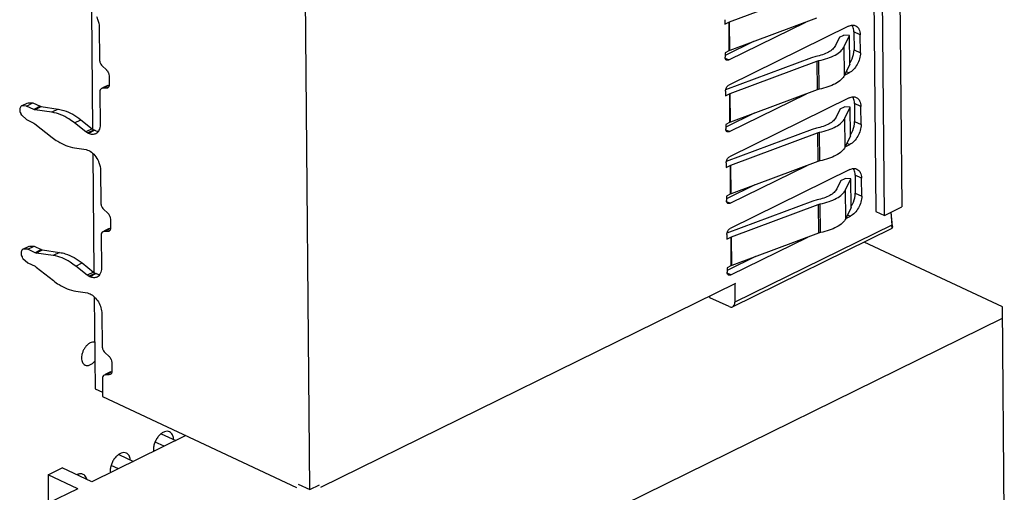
# Model space of a CAD drawing. Header units: inches. Extents: x 0 to 34, y 0 to 22.
# Tile 83 of 84: x 31.645 to 32.593, y 20.102 to 20.557. Entities that reach past the tile are written whole.
import ezdxf

# ---------------------------------------------------------------- set-up
doc = ezdxf.new("R2010")
doc.units = ezdxf.units.IN
doc.header["$LTSCALE"] = 1.87
doc.header["$MEASUREMENT"] = 0
doc.layers.get('0').update_dxf_attribs({"linetype": 'CONTINUOUS'})

msp = doc.modelspace()

# ---------------------------------------------------------------- linework, layer by layer
at = {"color": 7, "linetype": 'CONTINUOUS'}
for p, q in [((32.48874, 20.93968), (32.49393, 20.37674)), ((32.46382, 20.92472), (32.46891, 20.37249)), ((32.47729, 20.36855), (32.4722, 20.92078)), ((31.92418, 20.10439), (31.91909, 20.65661)), ((32.32814, 20.55502), (32.41152, 20.58624)), ((31.71396, 20.56629), (31.71502, 20.45174)), ((31.72134, 20.55003), (31.72163, 20.51859)), ((32.32357, 20.55716), (32.32361, 20.55284)), ((32.32361, 20.55284), (32.32733, 20.55467)), ((32.32733, 20.55467), (32.32814, 20.55502)), ((32.32733, 20.55467), (32.32759, 20.52706)), ((32.32741, 20.51831), (32.40156, 20.55481)), ((32.44275, 20.55081), (32.32763, 20.49415)), ((32.3284, 20.52741), (32.32814, 20.55502)), ((32.41178, 20.55863), (32.3284, 20.52741)), ((32.43409, 20.54031), (32.43017, 20.53223)), ((32.43409, 20.54031), (32.43831, 20.54235)), ((32.44367, 20.54179), (32.43831, 20.54235)), ((32.4386, 20.53134), (32.44367, 20.54179)), ((32.44392, 20.51417), (32.44367, 20.54179)), ((32.44782, 20.54535), (32.44797, 20.52809)), ((32.45397, 20.54246), (32.44782, 20.54535)), ((32.45412, 20.5252), (32.45397, 20.54246)), ((32.35132, 20.536), (32.32389, 20.52249)), ((32.43885, 20.50373), (32.4386, 20.53134)), ((32.32759, 20.52706), (32.32386, 20.52523)), ((32.32386, 20.52523), (32.3239, 20.52092)), ((32.3284, 20.52741), (32.32759, 20.52706)), ((32.4111, 20.52164), (32.4069, 20.52049)), ((32.44797, 20.52809), (32.45412, 20.5252)), ((31.72443, 20.51243), (31.72801, 20.50915)), ((32.32741, 20.51831), (32.3241, 20.51986)), ((32.4069, 20.52049), (32.32441, 20.4896)), ((32.32878, 20.486), (32.41216, 20.51721)), ((32.41216, 20.51721), (32.41416, 20.51776)), ((32.41216, 20.51721), (32.41242, 20.4896)), ((32.41441, 20.49015), (32.41416, 20.51776)), ((32.44392, 20.51417), (32.43885, 20.50373)), ((31.73082, 20.50299), (31.73089, 20.49459)), ((32.43882, 20.5038), (32.44316, 20.50594)), ((32.44053, 20.50718), (32.44316, 20.50594)), ((31.7296, 20.49386), (31.7245, 20.49135)), ((31.72463, 20.4911), (31.73073, 20.4941)), ((31.7296, 20.49386), (31.73073, 20.4941)), ((31.72191, 20.48753), (31.7222, 20.45609)), ((31.72463, 20.4911), (31.7235, 20.49086)), ((31.72818, 20.49103), (31.72463, 20.4911)), ((31.73018, 20.49201), (31.72818, 20.49103)), ((31.72931, 20.49127), (31.72818, 20.49103)), ((32.3242, 20.48813), (32.32424, 20.48381)), ((32.32424, 20.48381), (32.32797, 20.48565)), ((32.32797, 20.48565), (32.32878, 20.486)), ((32.32797, 20.48565), (32.32822, 20.45804)), ((32.32804, 20.44928), (32.4022, 20.48578)), ((32.32903, 20.45838), (32.32878, 20.486)), ((32.41241, 20.4896), (32.32903, 20.45838)), ((32.41441, 20.49015), (32.41241, 20.4896)), ((31.64603, 20.47358), (31.64664, 20.47405)), ((31.64664, 20.47405), (31.65274, 20.47705)), ((31.65137, 20.47395), (31.64664, 20.47405)), ((31.65137, 20.47395), (31.65747, 20.47695)), ((31.65827, 20.47071), (31.65137, 20.47395)), ((31.65284, 20.47705), (31.65747, 20.47695)), ((31.65747, 20.47695), (31.66437, 20.47371)), ((31.66437, 20.47371), (31.65827, 20.47071)), ((31.66437, 20.47371), (31.66543, 20.47338)), ((32.44339, 20.48178), (32.32827, 20.42512)), ((32.44845, 20.47632), (32.44861, 20.45907)), ((32.4546, 20.47343), (32.44845, 20.47632)), ((31.64672, 20.4652), (31.6461, 20.46625)), ((31.64672, 20.4652), (31.65149, 20.46084)), ((31.65933, 20.47038), (31.65827, 20.47071)), ((31.65933, 20.47038), (31.66543, 20.47338)), ((31.67588, 20.46794), (31.65933, 20.47038)), ((31.66543, 20.47338), (31.68198, 20.47094)), ((31.68198, 20.47094), (31.67588, 20.46794)), ((32.35196, 20.46697), (32.32452, 20.45346)), ((32.43472, 20.47128), (32.4308, 20.4632)), ((32.43472, 20.47128), (32.43895, 20.47332)), ((32.4443, 20.47276), (32.43895, 20.47332)), ((32.43924, 20.46231), (32.4443, 20.47276)), ((32.44456, 20.44515), (32.4443, 20.47276)), ((32.45476, 20.45618), (32.4546, 20.47343)), ((31.65149, 20.46084), (31.65839, 20.45759)), ((31.65839, 20.45759), (31.65946, 20.45692)), ((31.65946, 20.45692), (31.6761, 20.44376)), ((31.69743, 20.45781), (31.70353, 20.46081)), ((31.70863, 20.44895), (31.69743, 20.45781)), ((31.70353, 20.46081), (31.71473, 20.45195)), ((32.32822, 20.45804), (32.3245, 20.4562)), ((32.3245, 20.4562), (32.32454, 20.45189)), ((32.32903, 20.45838), (32.32822, 20.45804)), ((32.43949, 20.4347), (32.43924, 20.46231)), ((32.44861, 20.45907), (32.45476, 20.45618)), ((31.71473, 20.45195), (31.70863, 20.44895)), ((31.71005, 20.44806), (31.70863, 20.44895)), ((31.71005, 20.44806), (31.71615, 20.45106)), ((31.71115, 20.44754), (31.71005, 20.44806)), ((31.71725, 20.45055), (31.71115, 20.44754)), ((31.71502, 20.45174), (31.71615, 20.45106)), ((31.71615, 20.45106), (31.71725, 20.45055)), ((32.32804, 20.44928), (32.32473, 20.45084)), ((32.40754, 20.45146), (32.32505, 20.42057)), ((32.32942, 20.41697), (32.4128, 20.44818)), ((32.41174, 20.45261), (32.40754, 20.45146)), ((32.4128, 20.44818), (32.4148, 20.44873)), ((32.4128, 20.44818), (32.41305, 20.42057)), ((32.41505, 20.42112), (32.4148, 20.44873)), ((32.43945, 20.43477), (32.4438, 20.43691)), ((32.44456, 20.44515), (32.43949, 20.4347)), ((32.44116, 20.43815), (32.4438, 20.43691)), ((31.69765, 20.43363), (31.70879, 20.43199)), ((31.70879, 20.43199), (31.71021, 20.43155)), ((31.71021, 20.43155), (31.7113, 20.43103)), ((31.71523, 20.42823), (31.71629, 20.31369)), ((32.32484, 20.4191), (32.32488, 20.41479)), ((32.3286, 20.41662), (32.32942, 20.41697)), ((32.32967, 20.38936), (32.32942, 20.41697)), ((32.41305, 20.42057), (32.32967, 20.38936)), ((32.41505, 20.42112), (32.41305, 20.42057)), ((31.72261, 20.41197), (31.7229, 20.38054)), ((32.32488, 20.41479), (32.3286, 20.41662)), ((32.3286, 20.41662), (32.32886, 20.38901)), ((32.32868, 20.38025), (32.40283, 20.41675)), ((32.44402, 20.41275), (32.3289, 20.35609)), ((32.35259, 20.39794), (32.32516, 20.38444)), ((32.43536, 20.40225), (32.43144, 20.39417)), ((32.43536, 20.40225), (32.43958, 20.40429)), ((32.44494, 20.40373), (32.43958, 20.40429)), ((32.43987, 20.39328), (32.44494, 20.40373)), ((32.4452, 20.37612), (32.44494, 20.40373)), ((32.44909, 20.40729), (32.44925, 20.39004)), ((32.45524, 20.4044), (32.44909, 20.40729)), ((32.4554, 20.38715), (32.45524, 20.4044)), ((32.32886, 20.38901), (32.32514, 20.38717)), ((32.32967, 20.38936), (32.32886, 20.38901)), ((32.44013, 20.36567), (32.43987, 20.39328)), ((32.44925, 20.39004), (32.4554, 20.38715)), ((32.32514, 20.38717), (32.32518, 20.38286)), ((32.32868, 20.38025), (32.32537, 20.38181)), ((32.40818, 20.38243), (32.32568, 20.35155)), ((32.33005, 20.34794), (32.41343, 20.37916)), ((32.41238, 20.38358), (32.40818, 20.38243)), ((32.41343, 20.37916), (32.41543, 20.3797)), ((32.41343, 20.37916), (32.41369, 20.35155)), ((32.41569, 20.35209), (32.41543, 20.3797)), ((31.7257, 20.37437), (31.72929, 20.3711)), ((32.4452, 20.37612), (32.44013, 20.36567)), ((32.46891, 20.37249), (32.47729, 20.36855)), ((32.47729, 20.36855), (32.49393, 20.37674)), ((32.48338, 20.37155), (32.48439, 20.35931)), ((32.48492, 20.35802), (32.48378, 20.37175)), ((31.73209, 20.36493), (31.73217, 20.35654)), ((32.44009, 20.36574), (32.44444, 20.36788)), ((32.4418, 20.36912), (32.44444, 20.36788)), ((31.7259, 20.35304), (31.72477, 20.3528)), ((31.73087, 20.3558), (31.72578, 20.3533)), ((31.7259, 20.35304), (31.732, 20.35604)), ((31.72945, 20.35297), (31.7259, 20.35304)), ((31.73145, 20.35395), (31.72945, 20.35297)), ((31.73058, 20.35321), (31.72945, 20.35297)), ((31.73087, 20.3558), (31.732, 20.35604)), ((32.41369, 20.35155), (32.33031, 20.32033)), ((32.33115, 20.28049), (32.48482, 20.35613)), ((32.48439, 20.35931), (32.33326, 20.28493)), ((32.41569, 20.35209), (32.41369, 20.35155)), ((32.48482, 20.35613), (32.48439, 20.35931)), ((32.48492, 20.35802), (32.48482, 20.35613)), ((31.72319, 20.34947), (31.72348, 20.31804)), ((32.32548, 20.35007), (32.32552, 20.34576)), ((32.32552, 20.34576), (32.32924, 20.34759)), ((32.32924, 20.34759), (32.33005, 20.34794)), ((32.32924, 20.34759), (32.32949, 20.31998)), ((32.32932, 20.31122), (32.40347, 20.34772)), ((32.33031, 20.32033), (32.33005, 20.34794)), ((32.59082, 20.28038), (32.45787, 20.34286)), ((31.6473, 20.33552), (31.64791, 20.33599)), ((31.64791, 20.33599), (31.65401, 20.33899)), ((31.65264, 20.33589), (31.64791, 20.33599)), ((31.65264, 20.33589), (31.65874, 20.3389)), ((31.65955, 20.33265), (31.65264, 20.33589)), ((31.65412, 20.33899), (31.65874, 20.3389)), ((31.65874, 20.3389), (31.66564, 20.33565)), ((31.66564, 20.33565), (31.65955, 20.33265)), ((31.66061, 20.33232), (31.65955, 20.33265)), ((31.66061, 20.33232), (31.66671, 20.33532)), ((31.67715, 20.32989), (31.66061, 20.33232)), ((31.66564, 20.33565), (31.66671, 20.33532)), ((31.66671, 20.33532), (31.68325, 20.33289)), ((31.68325, 20.33289), (31.67715, 20.32989)), ((31.64799, 20.32714), (31.64737, 20.3282)), ((31.64799, 20.32714), (31.65276, 20.32278)), ((31.65276, 20.32278), (31.65967, 20.31953)), ((31.6987, 20.31976), (31.7048, 20.32276)), ((31.7048, 20.32276), (31.71601, 20.3139)), ((32.35323, 20.32891), (32.3258, 20.31541)), ((31.65967, 20.31953), (31.66073, 20.31886)), ((31.66073, 20.31886), (31.67737, 20.3057)), ((31.70991, 20.31089), (31.6987, 20.31976)), ((31.71601, 20.3139), (31.70991, 20.31089)), ((31.71133, 20.31), (31.71742, 20.313)), ((31.71629, 20.31368), (31.71742, 20.313)), ((31.71742, 20.313), (31.71852, 20.31249)), ((32.32949, 20.31998), (32.32577, 20.31815)), ((32.32577, 20.31815), (32.32581, 20.31383)), ((32.32932, 20.31122), (32.32601, 20.31278)), ((32.33031, 20.32033), (32.32949, 20.31998)), ((31.71133, 20.31), (31.70991, 20.31089)), ((31.71242, 20.30949), (31.71133, 20.31)), ((31.71852, 20.31249), (31.71242, 20.30949)), ((31.93473, 20.10661), (32.33425, 20.30325)), ((31.69893, 20.29557), (31.71006, 20.29393)), ((31.71006, 20.29393), (31.71148, 20.29349)), ((32.3331, 20.30268), (32.33326, 20.28493)), ((31.71148, 20.29349), (31.71257, 20.29298)), ((31.71651, 20.29014), (31.71732, 20.20161)), ((32.30856, 20.29061), (32.30933, 20.2893)), ((32.32774, 20.28065), (32.30933, 20.2893)), ((32.59266, 20.08), (32.59082, 20.28038)), ((31.72388, 20.27392), (31.72417, 20.24248)), ((32.03926, 19.99815), (32.59092, 20.26967)), ((31.72698, 20.23632), (31.73056, 20.23304)), ((31.73214, 20.21775), (31.72705, 20.21524)), ((31.72717, 20.21499), (31.73327, 20.21799)), ((31.73214, 20.21775), (31.73327, 20.21799)), ((31.73336, 20.22688), (31.73344, 20.21848)), ((31.72446, 20.21142), (31.72462, 20.19416)), ((31.72717, 20.21499), (31.72604, 20.21475)), ((31.73073, 20.21491), (31.72717, 20.21499)), ((31.73272, 20.21589), (31.73073, 20.21491)), ((31.73185, 20.21515), (31.73073, 20.21491)), ((31.71732, 20.20161), (31.72458, 20.1982)), ((31.72462, 20.19416), (31.91135, 20.1064)), ((31.80465, 20.15637), (31.71433, 20.11192)), ((31.78096, 20.15825), (31.79503, 20.15164)), ((31.77354, 20.14277), (31.77366, 20.14108)), ((31.77501, 20.14179), (31.77361, 20.14245)), ((31.78394, 20.14618), (31.7753, 20.15025)), ((31.74014, 20.13816), (31.75422, 20.13155)), ((31.67212, 20.11868), (31.6857, 20.12537)), ((31.71433, 20.11192), (31.6857, 20.12537)), ((31.7398, 20.12446), (31.73282, 20.12774)), ((31.67208, 20.1187), (31.67233, 20.09125)), ((31.70074, 20.10523), (31.67208, 20.1187)), ((31.70937, 20.11453), (31.70877, 20.11616)), ((31.73196, 20.1223), (31.73207, 20.12061)), ((31.73266, 20.12094), (31.7322, 20.12115)), ((31.70074, 20.10523), (31.67164, 20.09091)), ((31.9129, 20.10969), (31.92418, 20.10439)), ((31.92418, 20.10439), (31.93356, 20.109))]:
    msp.add_line(p, q, dxfattribs=at)
for centre, radius, start, end in [((32.4394, 20.54731), 0.00806, 31.54463, 33.67203), ((32.42341, 20.52891), 0.02463, 326.59196, 330.36572), ((32.44003, 20.47828), 0.00806, 31.54463, 33.67203), ((31.65424, 20.47109), 0.00947, 207.46807, 210.67736), ((31.71992, 20.4585), 0.00835, 231.6442, 234.0731), ((32.42404, 20.45988), 0.02463, 326.59196, 330.36572), ((32.44067, 20.40926), 0.00806, 31.54463, 33.67203), ((32.42468, 20.39086), 0.02463, 326.59196, 330.36572), ((31.65552, 20.33303), 0.00947, 207.4686, 210.67741), ((31.72119, 20.32044), 0.00835, 231.64421, 234.07225), ((31.71593, 20.24191), 0.00466, 64.83674, 77.87131)]:
    msp.add_arc(centre, radius, start, end, dxfattribs=at)
for points, knots in [([(31.71866, 20.5601), (31.71908, 20.55929), (31.72052, 20.55611), (31.72131, 20.55261), (31.72134, 20.55003)], [0, 0, 0, 0, 0.260981, 1, 1, 1, 1]), ([(32.44275, 20.55081), (32.44387, 20.55136), (32.44616, 20.5521), (32.44859, 20.55172), (32.44958, 20.55126)], [0, 0, 0, 0, 0.533275, 1, 1, 1, 1]), ([(32.44782, 20.54535), (32.44781, 20.54594), (32.44768, 20.54807), (32.44707, 20.55021), (32.44626, 20.55153)], [0, 0, 0, 0, 0.27445, 1, 1, 1, 1]), ([(32.44958, 20.55126), (32.45025, 20.55094), (32.45154, 20.55), (32.45293, 20.54794), (32.45378, 20.54536), (32.45396, 20.54346), (32.45397, 20.54246)], [0, 0, 0, 0, 0.217022, 0.450285, 0.710341, 1, 1, 1, 1]), ([(32.43017, 20.53223), (32.42954, 20.53094), (32.4275, 20.52843), (32.42317, 20.52549), (32.41756, 20.52313), (32.41335, 20.52206), (32.4111, 20.52164)], [0, 0, 0, 0, 0.1907, 0.421852, 0.694105, 1, 1, 1, 1]), ([(32.41416, 20.51776), (32.41704, 20.51831), (32.42244, 20.51967), (32.42963, 20.5227), (32.43518, 20.52647), (32.4378, 20.52969), (32.4386, 20.53134)], [0, 0, 0, 0, 0.305897, 0.578141, 0.80929, 1, 1, 1, 1]), ([(32.45412, 20.5252), (32.45414, 20.52329), (32.45353, 20.51931), (32.4512, 20.51378), (32.44775, 20.50907), (32.44474, 20.50672), (32.44316, 20.50594)], [0, 0, 0, 0, 0.248979, 0.514404, 0.77193, 1, 1, 1, 1]), ([(32.44482, 20.51673), (32.44533, 20.51763), (32.44707, 20.52118), (32.448, 20.52517), (32.44797, 20.52809)], [0, 0, 0, 0, 0.260193, 1, 1, 1, 1]), ([(31.72163, 20.51859), (31.72163, 20.51828), (31.72174, 20.51698), (31.72217, 20.51571), (31.72263, 20.51482)], [0, 0, 0, 0, 0.236314, 1, 1, 1, 1]), ([(31.72263, 20.51482), (31.72275, 20.51459), (31.72325, 20.51372), (31.72389, 20.51293), (31.72443, 20.51243)], [0, 0, 0, 0, 0.258191, 1, 1, 1, 1]), ([(32.32527, 20.51817), (32.32484, 20.51837), (32.32407, 20.51924), (32.32391, 20.52033), (32.3239, 20.52092)], [0, 0, 0, 0, 0.448151, 1, 1, 1, 1]), ([(32.32741, 20.51831), (32.32706, 20.51814), (32.32634, 20.5179), (32.32558, 20.51802), (32.32527, 20.51817)], [0, 0, 0, 0, 0.532989, 1, 1, 1, 1]), ([(31.72801, 20.50915), (31.72819, 20.50899), (31.72889, 20.50828), (31.72946, 20.50744), (31.72981, 20.50677)], [0, 0, 0, 0, 0.240014, 1, 1, 1, 1]), ([(31.72981, 20.50677), (31.72997, 20.50646), (31.73051, 20.50527), (31.73081, 20.50396), (31.73082, 20.50299)], [0, 0, 0, 0, 0.260965, 1, 1, 1, 1]), ([(32.43885, 20.50373), (32.43806, 20.50208), (32.43543, 20.49886), (32.42988, 20.49509), (32.42269, 20.49206), (32.4173, 20.49069), (32.41441, 20.49015)], [0, 0, 0, 0, 0.190707, 0.421854, 0.69409, 1, 1, 1, 1]), ([(31.73089, 20.49459), (31.7309, 20.49389), (31.73073, 20.49258), (31.72982, 20.49152), (31.72931, 20.49127)], [0, 0, 0, 0, 0.551827, 1, 1, 1, 1]), ([(32.3242, 20.48813), (32.32419, 20.48936), (32.32492, 20.49173), (32.32659, 20.49364), (32.32763, 20.49415)], [0, 0, 0, 0, 0.514956, 1, 1, 1, 1]), ([(31.7235, 20.49086), (31.72299, 20.49061), (31.72208, 20.48955), (31.72191, 20.48824), (31.72191, 20.48753)], [0, 0, 0, 0, 0.448175, 1, 1, 1, 1]), ([(32.44339, 20.48178), (32.44451, 20.48233), (32.4468, 20.48308), (32.44922, 20.48269), (32.45021, 20.48223)], [0, 0, 0, 0, 0.533275, 1, 1, 1, 1]), ([(32.44845, 20.47632), (32.44845, 20.47691), (32.44832, 20.47904), (32.44771, 20.48118), (32.4469, 20.4825)], [0, 0, 0, 0, 0.27445, 1, 1, 1, 1]), ([(32.45021, 20.48223), (32.45089, 20.48191), (32.45217, 20.48097), (32.45357, 20.47892), (32.45441, 20.47633), (32.45459, 20.47443), (32.4546, 20.47343)], [0, 0, 0, 0, 0.217022, 0.450285, 0.710341, 1, 1, 1, 1]), ([(31.64603, 20.47358), (31.64521, 20.47295), (31.64466, 20.47104), (31.64501, 20.46867), (31.64551, 20.46736), (31.64584, 20.46672)], [0, 0, 0, 0, 0.426313, 0.702312, 1, 1, 1, 1]), ([(31.69743, 20.45781), (31.69572, 20.45917), (31.68923, 20.4638), (31.68161, 20.4671), (31.67588, 20.46794)], [0, 0, 0, 0, 0.273957, 1, 1, 1, 1]), ([(31.68198, 20.47094), (31.68378, 20.47068), (31.69159, 20.46884), (31.69869, 20.46464), (31.70353, 20.46081)], [0, 0, 0, 0, 0.228199, 1, 1, 1, 1]), ([(31.7222, 20.45609), (31.72221, 20.4551), (31.72207, 20.4532), (31.72127, 20.45059), (31.71992, 20.44851), (31.71865, 20.44755), (31.71798, 20.44722)], [0, 0, 0, 0, 0.289717, 0.549792, 0.783032, 1, 1, 1, 1]), ([(32.4308, 20.4632), (32.43018, 20.46192), (32.42814, 20.4594), (32.42381, 20.45647), (32.4182, 20.4541), (32.41399, 20.45304), (32.41174, 20.45261)], [0, 0, 0, 0, 0.1907, 0.421852, 0.694105, 1, 1, 1, 1]), ([(32.4148, 20.44873), (32.41768, 20.44928), (32.42308, 20.45064), (32.43026, 20.45368), (32.43582, 20.45744), (32.43844, 20.46066), (32.43924, 20.46231)], [0, 0, 0, 0, 0.305897, 0.578141, 0.80929, 1, 1, 1, 1]), ([(32.45476, 20.45618), (32.45478, 20.45426), (32.45416, 20.45028), (32.45184, 20.44475), (32.44839, 20.44004), (32.44538, 20.43769), (32.4438, 20.43691)], [0, 0, 0, 0, 0.248979, 0.514404, 0.77193, 1, 1, 1, 1]), ([(32.44545, 20.4477), (32.44596, 20.4486), (32.4477, 20.45215), (32.44864, 20.45614), (32.44861, 20.45907)], [0, 0, 0, 0, 0.260193, 1, 1, 1, 1]), ([(31.71798, 20.44722), (31.717, 20.44674), (31.71458, 20.44631), (31.71228, 20.44701), (31.71115, 20.44754)], [0, 0, 0, 0, 0.466698, 1, 1, 1, 1]), ([(31.71725, 20.45055), (31.71753, 20.45042), (31.7186, 20.44996), (31.71974, 20.44968), (31.72059, 20.44961)], [0, 0, 0, 0, 0.264287, 1, 1, 1, 1]), ([(32.32591, 20.44914), (32.32548, 20.44934), (32.32471, 20.45021), (32.32454, 20.4513), (32.32454, 20.45189)], [0, 0, 0, 0, 0.448151, 1, 1, 1, 1]), ([(32.32804, 20.44928), (32.32769, 20.44911), (32.32698, 20.44888), (32.32622, 20.449), (32.32591, 20.44914)], [0, 0, 0, 0, 0.532989, 1, 1, 1, 1]), ([(31.6761, 20.44376), (31.67782, 20.4424), (31.6843, 20.43777), (31.69192, 20.43447), (31.69765, 20.43363)], [0, 0, 0, 0, 0.273957, 1, 1, 1, 1]), ([(31.7113, 20.43103), (31.71309, 20.4302), (31.71647, 20.42752), (31.7189, 20.42402), (31.71993, 20.42204)], [0, 0, 0, 0, 0.468935, 1, 1, 1, 1]), ([(32.43949, 20.4347), (32.43869, 20.43305), (32.43607, 20.42983), (32.43052, 20.42606), (32.42333, 20.42303), (32.41793, 20.42167), (32.41505, 20.42112)], [0, 0, 0, 0, 0.190707, 0.421854, 0.69409, 1, 1, 1, 1]), ([(31.71993, 20.42204), (31.72035, 20.42123), (31.72179, 20.41806), (31.72259, 20.41455), (31.72261, 20.41197)], [0, 0, 0, 0, 0.260981, 1, 1, 1, 1]), ([(32.32484, 20.4191), (32.32483, 20.42033), (32.32555, 20.4227), (32.32723, 20.42461), (32.32827, 20.42512)], [0, 0, 0, 0, 0.514956, 1, 1, 1, 1]), ([(32.44402, 20.41275), (32.44514, 20.4133), (32.44743, 20.41405), (32.44986, 20.41366), (32.45085, 20.4132)], [0, 0, 0, 0, 0.533275, 1, 1, 1, 1]), ([(32.44909, 20.40729), (32.44908, 20.40788), (32.44895, 20.41001), (32.44835, 20.41215), (32.44754, 20.41347)], [0, 0, 0, 0, 0.27445, 1, 1, 1, 1]), ([(32.45085, 20.4132), (32.45152, 20.41288), (32.45281, 20.41194), (32.4542, 20.40989), (32.45505, 20.4073), (32.45523, 20.4054), (32.45524, 20.4044)], [0, 0, 0, 0, 0.217022, 0.450285, 0.710341, 1, 1, 1, 1]), ([(32.43144, 20.39417), (32.43082, 20.39289), (32.42877, 20.39038), (32.42444, 20.38744), (32.41884, 20.38507), (32.41463, 20.38401), (32.41238, 20.38358)], [0, 0, 0, 0, 0.1907, 0.421852, 0.694105, 1, 1, 1, 1]), ([(32.41543, 20.3797), (32.41832, 20.38025), (32.42371, 20.38161), (32.4309, 20.38465), (32.43645, 20.38841), (32.43907, 20.39164), (32.43987, 20.39328)], [0, 0, 0, 0, 0.305897, 0.578141, 0.80929, 1, 1, 1, 1]), ([(32.44609, 20.37868), (32.4466, 20.37957), (32.44834, 20.38312), (32.44927, 20.38711), (32.44925, 20.39004)], [0, 0, 0, 0, 0.260193, 1, 1, 1, 1]), ([(31.7229, 20.38054), (31.7229, 20.38023), (31.72301, 20.37892), (31.72344, 20.37765), (31.7239, 20.37676)], [0, 0, 0, 0, 0.236314, 1, 1, 1, 1]), ([(32.32655, 20.38011), (32.32612, 20.38031), (32.32534, 20.38118), (32.32518, 20.38227), (32.32518, 20.38286)], [0, 0, 0, 0, 0.448151, 1, 1, 1, 1]), ([(32.32868, 20.38025), (32.32833, 20.38008), (32.32761, 20.37985), (32.32686, 20.37997), (32.32655, 20.38011)], [0, 0, 0, 0, 0.532989, 1, 1, 1, 1]), ([(32.4554, 20.38715), (32.45542, 20.38523), (32.4548, 20.38125), (32.45248, 20.37572), (32.44902, 20.37101), (32.44601, 20.36866), (32.44444, 20.36788)], [0, 0, 0, 0, 0.248979, 0.514404, 0.77193, 1, 1, 1, 1]), ([(31.7239, 20.37676), (31.72402, 20.37653), (31.72452, 20.37567), (31.72516, 20.37488), (31.7257, 20.37437)], [0, 0, 0, 0, 0.258191, 1, 1, 1, 1]), ([(31.72929, 20.3711), (31.72946, 20.37093), (31.73017, 20.37022), (31.73073, 20.36938), (31.73109, 20.36871)], [0, 0, 0, 0, 0.240014, 1, 1, 1, 1]), ([(31.73109, 20.36871), (31.73124, 20.36841), (31.73178, 20.36721), (31.73208, 20.3659), (31.73209, 20.36493)], [0, 0, 0, 0, 0.260965, 1, 1, 1, 1]), ([(32.44013, 20.36567), (32.43933, 20.36402), (32.43671, 20.3608), (32.43115, 20.35704), (32.42397, 20.354), (32.41857, 20.35264), (32.41569, 20.35209)], [0, 0, 0, 0, 0.190707, 0.421854, 0.69409, 1, 1, 1, 1]), ([(31.72477, 20.3528), (31.72426, 20.35255), (31.72335, 20.35149), (31.72318, 20.35018), (31.72319, 20.34947)], [0, 0, 0, 0, 0.448175, 1, 1, 1, 1]), ([(31.73217, 20.35654), (31.73217, 20.35583), (31.732, 20.35452), (31.7311, 20.35346), (31.73058, 20.35321)], [0, 0, 0, 0, 0.551827, 1, 1, 1, 1]), ([(32.32548, 20.35007), (32.32547, 20.3513), (32.32619, 20.35368), (32.32786, 20.35558), (32.3289, 20.35609)], [0, 0, 0, 0, 0.514956, 1, 1, 1, 1]), ([(31.6473, 20.33552), (31.64649, 20.33489), (31.64594, 20.33298), (31.64628, 20.33062), (31.64678, 20.3293), (31.64711, 20.32866)], [0, 0, 0, 0, 0.426313, 0.702313, 1, 1, 1, 1]), ([(31.68325, 20.33289), (31.68505, 20.33262), (31.69286, 20.33078), (31.69997, 20.32658), (31.7048, 20.32276)], [0, 0, 0, 0, 0.228199, 1, 1, 1, 1]), ([(31.6987, 20.31976), (31.69699, 20.32111), (31.6905, 20.32574), (31.68289, 20.32904), (31.67715, 20.32989)], [0, 0, 0, 0, 0.273957, 1, 1, 1, 1]), ([(31.72348, 20.31804), (31.72349, 20.31704), (31.72334, 20.31514), (31.72254, 20.31254), (31.72119, 20.31045), (31.71992, 20.30949), (31.71925, 20.30916)], [0, 0, 0, 0, 0.289717, 0.549792, 0.783032, 1, 1, 1, 1]), ([(32.32718, 20.31108), (32.32675, 20.31129), (32.32598, 20.31215), (32.32582, 20.31324), (32.32581, 20.31383)], [0, 0, 0, 0, 0.448151, 1, 1, 1, 1]), ([(31.67737, 20.3057), (31.67909, 20.30434), (31.68558, 20.29971), (31.69319, 20.29642), (31.69893, 20.29557)], [0, 0, 0, 0, 0.273957, 1, 1, 1, 1]), ([(31.71925, 20.30916), (31.71827, 20.30868), (31.71585, 20.30825), (31.71355, 20.30896), (31.71242, 20.30949)], [0, 0, 0, 0, 0.466698, 1, 1, 1, 1]), ([(31.71852, 20.31249), (31.7188, 20.31236), (31.71987, 20.3119), (31.72101, 20.31162), (31.72187, 20.31155)], [0, 0, 0, 0, 0.264287, 1, 1, 1, 1]), ([(32.32932, 20.31122), (32.32897, 20.31105), (32.32825, 20.31082), (32.32749, 20.31094), (32.32718, 20.31108)], [0, 0, 0, 0, 0.532989, 1, 1, 1, 1]), ([(31.71257, 20.29298), (31.71416, 20.29223), (31.71722, 20.28993), (31.72075, 20.28529), (31.72318, 20.2798), (31.72387, 20.27583), (31.72388, 20.27392)], [0, 0, 0, 0, 0.228035, 0.48556, 0.751002, 1, 1, 1, 1]), ([(32.33115, 20.28049), (32.33183, 20.28083), (32.33304, 20.28224), (32.33327, 20.28399), (32.33326, 20.28493)], [0, 0, 0, 0, 0.44818, 1, 1, 1, 1]), ([(32.32774, 20.28065), (32.3283, 20.28039), (32.32945, 20.28004), (32.33066, 20.28025), (32.33115, 20.28049)], [0, 0, 0, 0, 0.533283, 1, 1, 1, 1]), ([(31.71691, 20.24647), (31.71625, 20.24661), (31.71476, 20.24661), (31.71254, 20.24582), (31.71038, 20.24434), (31.70838, 20.24229), (31.70668, 20.23977), (31.70537, 20.23696), (31.70456, 20.23404), (31.70436, 20.23207), (31.70436, 20.23111)], [0, 0, 0, 0, 0.093246, 0.198131, 0.317078, 0.448284, 0.587729, 0.730143, 0.86974, 1, 1, 1, 1]), ([(31.72417, 20.24248), (31.72418, 20.24217), (31.72428, 20.24086), (31.72472, 20.23959), (31.72518, 20.2387)], [0, 0, 0, 0, 0.236314, 1, 1, 1, 1]), ([(31.72518, 20.2387), (31.7253, 20.23848), (31.72579, 20.23761), (31.72643, 20.23682), (31.72698, 20.23632)], [0, 0, 0, 0, 0.258191, 1, 1, 1, 1]), ([(31.70436, 20.23111), (31.70437, 20.23036), (31.70452, 20.22891), (31.70515, 20.22694), (31.70621, 20.22537), (31.70719, 20.22465), (31.70771, 20.22441)], [0, 0, 0, 0, 0.288276, 0.54931, 0.783032, 1, 1, 1, 1]), ([(31.70771, 20.22441), (31.70804, 20.22426), (31.70876, 20.22402), (31.71034, 20.22389), (31.71249, 20.2244), (31.71495, 20.22592), (31.7164, 20.22736), (31.71708, 20.22819)], [0, 0, 0, 0, 0.101683, 0.206835, 0.436598, 0.701835, 1, 1, 1, 1]), ([(31.73056, 20.23304), (31.73074, 20.23288), (31.73144, 20.23216), (31.73201, 20.23133), (31.73236, 20.23065)], [0, 0, 0, 0, 0.240014, 1, 1, 1, 1]), ([(31.73236, 20.23065), (31.73252, 20.23035), (31.73305, 20.22916), (31.73335, 20.22784), (31.73336, 20.22688)], [0, 0, 0, 0, 0.260965, 1, 1, 1, 1]), ([(31.73344, 20.21848), (31.73345, 20.21778), (31.73327, 20.21646), (31.73237, 20.21541), (31.73185, 20.21515)], [0, 0, 0, 0, 0.551827, 1, 1, 1, 1]), ([(31.72604, 20.21475), (31.72553, 20.21449), (31.72462, 20.21344), (31.72445, 20.21212), (31.72446, 20.21142)], [0, 0, 0, 0, 0.448175, 1, 1, 1, 1]), ([(31.7891, 20.16002), (31.78837, 20.16036), (31.78665, 20.16071), (31.78394, 20.16014), (31.78125, 20.15863), (31.77873, 20.1563), (31.77654, 20.15334), (31.77485, 20.14995), (31.77379, 20.14638), (31.77353, 20.14394), (31.77354, 20.14277)], [0, 0, 0, 0, 0.091305, 0.192381, 0.308228, 0.438499, 0.579084, 0.724004, 0.866682, 1, 1, 1, 1]), ([(31.79193, 20.15709), (31.79162, 20.15773), (31.79084, 20.1589), (31.7897, 20.15974), (31.7891, 20.16002)], [0, 0, 0, 0, 0.518794, 1, 1, 1, 1]), ([(31.79294, 20.15232), (31.79294, 20.15276), (31.79285, 20.15439), (31.79246, 20.15602), (31.79193, 20.15709)], [0, 0, 0, 0, 0.269113, 1, 1, 1, 1]), ([(31.74752, 20.13955), (31.74679, 20.13989), (31.74507, 20.14025), (31.74236, 20.13968), (31.73966, 20.13816), (31.73715, 20.13583), (31.73496, 20.13287), (31.73327, 20.12948), (31.73221, 20.12591), (31.73194, 20.12348), (31.73196, 20.1223)], [0, 0, 0, 0, 0.091305, 0.192381, 0.308228, 0.438499, 0.579084, 0.724004, 0.866682, 1, 1, 1, 1]), ([(31.75129, 20.13312), (31.75122, 20.13385), (31.75096, 20.13525), (31.75018, 20.13713), (31.74903, 20.13862), (31.74804, 20.13931), (31.74752, 20.13955)], [0, 0, 0, 0, 0.284642, 0.543077, 0.778231, 1, 1, 1, 1]), ([(31.70594, 20.11908), (31.70553, 20.11928), (31.70464, 20.11956), (31.70269, 20.11968), (31.7012, 20.11926), (31.70026, 20.11883)], [0, 0, 0, 0, 0.231095, 0.470958, 1, 1, 1, 1]), ([(31.70877, 20.11616), (31.70846, 20.1168), (31.70768, 20.11797), (31.70654, 20.1188), (31.70594, 20.11908)], [0, 0, 0, 0, 0.518794, 1, 1, 1, 1])]:
    msp.add_open_spline(points, degree=3, knots=knots, dxfattribs=at)

doc.saveas('drawing.dxf')
